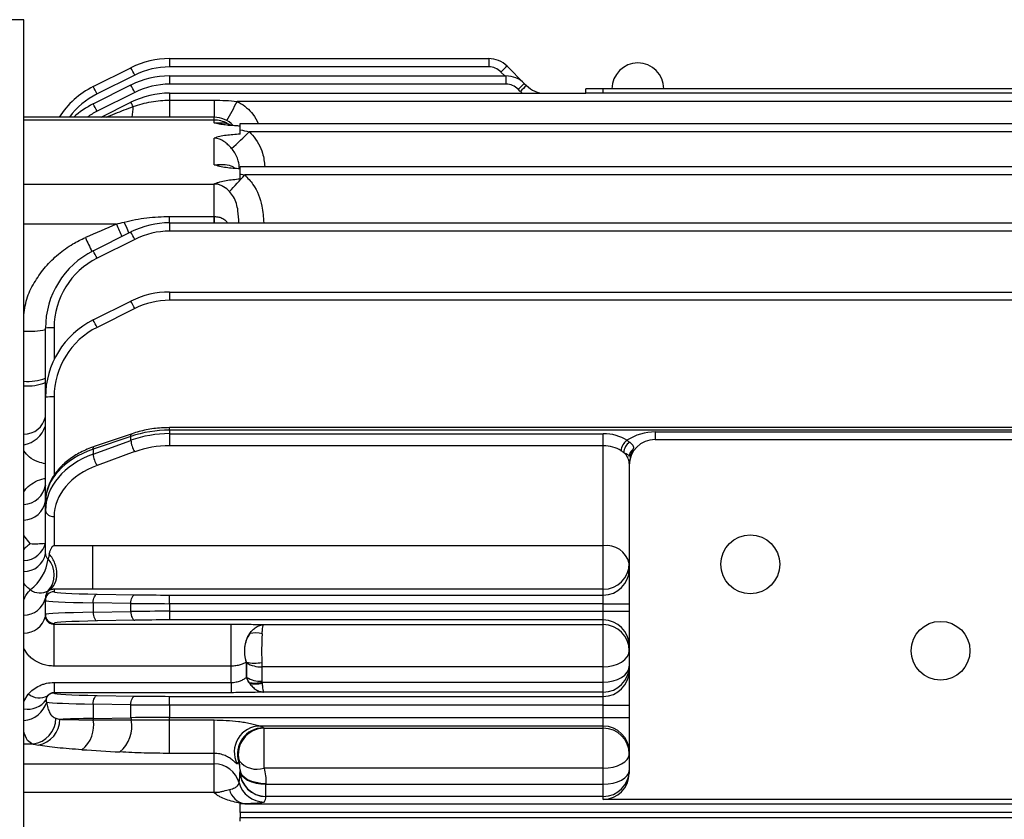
# Model space of a CAD drawing. Header units: millimetres. Extents: x -722 to 1902, y -809 to 1604.
# Tile 70 of 93: x 1326 to 1440, y 376 to 469. Entities that reach past the tile are written whole.
import ezdxf

# ---------------------------------------------------------------- set-up
doc = ezdxf.new("R2010")
doc.units = ezdxf.units.MM

msp = doc.modelspace()

# ---------------------------------------------------------------- linework, layer by layer
at = {"color": 7, "linetype": 'Continuous', "lineweight": 25}
for p, q in [((1326.91, 468.73), (1243.22, 468.73)), ((1326.91, 152.73), (1326.91, 468.73)), ((1343.77, 464.23), (1343.77, 463.27)), ((1343.77, 464.23), (1380.66, 464.23)), ((1380.66, 464.23), (1380.66, 463.27)), ((1334.93, 461), (1339.29, 463.18)), ((1339.74, 462.32), (1335.38, 460.14)), ((1380.66, 463.27), (1343.77, 463.27)), ((1382.53, 462.23), (1382.08, 462.68)), ((1382.78, 463.35), (1384.78, 461.35)), ((1334.93, 459), (1339.29, 461.18)), ((1343.77, 462.23), (1343.77, 461.27)), ((1343.77, 462.23), (1382.66, 462.23)), ((1382.66, 461.27), (1343.77, 461.27)), ((1382.66, 462.23), (1382.66, 461.27)), ((1384.78, 461.35), (1385.03, 461.11)), ((1339.74, 460.32), (1335.38, 458.14)), ((1343.77, 460.23), (1343.77, 459.43)), ((1343.77, 460.23), (1391.91, 460.23)), ((1384.32, 460.44), (1384.08, 460.68)), ((1391.91, 460.23), (1391.91, 460.73)), ((1393.91, 460.73), (1391.91, 460.73)), ((1393.91, 460.23), (1391.91, 460.23)), ((1393.91, 460.23), (1393.91, 460.73)), ((1449.91, 460.73), (1393.91, 460.73)), ((1449.91, 460.23), (1393.91, 460.23)), ((1335.84, 457.45), (1339.29, 459.18)), ((1343.77, 459.43), (1348.91, 459.43)), ((1343.77, 459.43), (1343.77, 457.45)), ((1348.91, 459.43), (1348.91, 457.45)), ((1467.54, 459.27), (1351.58, 459.27)), ((1348.91, 457.45), (1326.91, 457.45)), ((1348.91, 457.12), (1326.91, 457.12)), ((1348.91, 457.12), (1348.91, 457.45)), ((1348.91, 456.81), (1348.91, 457.12)), ((1351.91, 456.73), (1467.54, 456.73)), ((1351.91, 455.99), (1351.91, 456.73)), ((1467.54, 455.77), (1352.98, 455.77)), ((1348.91, 451.95), (1348.91, 455.03)), ((1351.91, 451.73), (1467.54, 451.73)), ((1351.91, 450.88), (1351.91, 451.73)), ((1326.91, 449.72), (1348.91, 449.72)), ((1348.91, 449.72), (1348.91, 449.74)), ((1348.91, 445.96), (1348.91, 449.72)), ((1467.54, 450.77), (1352.46, 450.77)), ((1343.77, 445.96), (1348.91, 445.96)), ((1343.77, 445.23), (1343.77, 445.96)), ((1343.77, 445.23), (1343.77, 444.27)), ((1343.77, 445.23), (1467.54, 445.23)), ((1348.91, 445.23), (1348.91, 445.96)), ((1348.92, 445.96), (1348.92, 445.23)), ((1337.61, 445.07), (1326.91, 445.07)), ((1334.93, 442), (1339.29, 444.18)), ((1467.54, 444.27), (1343.77, 444.27)), ((1339.74, 443.32), (1335.38, 441.14)), ((1343.77, 437.23), (1343.77, 436.27)), ((1343.77, 437.23), (1467.54, 437.23)), ((1334.93, 434), (1339.29, 436.18)), ((1467.54, 436.27), (1343.77, 436.27)), ((1339.74, 435.32), (1335.38, 433.14)), ((1329.41, 425.05), (1329.41, 433.05)), ((1330.41, 433.09), (1330.41, 429.41)), ((1329.41, 413.06), (1329.41, 425.05)), ((1330.41, 425.09), (1330.41, 416.01)), ((1690.04, 421.54), (1343.77, 421.54)), ((1343.77, 421.24), (1343.77, 421.54)), ((1339.29, 420.52), (1334.93, 419.04)), ((1339.42, 420.84), (1335.06, 419.35)), ((1339.29, 420.07), (1339.29, 420.52)), ((1343.77, 421.24), (1343.77, 420.84)), ((1690.04, 421.24), (1343.77, 421.24)), ((1343.77, 420.84), (1393.91, 420.84)), ((1343.77, 420.84), (1343.77, 419.45)), ((1393.91, 419.45), (1393.91, 420.84)), ((1399.91, 421.04), (1399.91, 420.16)), ((1399.91, 421.04), (1443.91, 421.04)), ((1399.91, 420.16), (1443.91, 420.16)), ((1334.93, 418.47), (1339.29, 420.07)), ((1334.93, 419.04), (1334.93, 418.47)), ((1393.91, 419.45), (1343.77, 419.45)), ((1393.91, 407.89), (1393.91, 419.45)), ((1339.74, 418.76), (1335.38, 417.16)), ((1396.91, 417.16), (1396.91, 401.17)), ((1329.41, 411.95), (1329.41, 412.92)), ((1329.41, 406.96), (1329.41, 411.95)), ((1330.41, 411.27), (1330.41, 407.89)), ((1327.66, 408.12), (1326.91, 409.08)), ((1330.41, 407.89), (1334.87, 407.89)), ((1334.87, 407.89), (1393.91, 407.89)), ((1393.91, 402.84), (1393.91, 407.89)), ((1330.41, 402.84), (1330.41, 402.56)), ((1334.87, 402.84), (1330.41, 402.84)), ((1393.91, 402.84), (1334.87, 402.84)), ((1335.38, 402.28), (1339.74, 402.21)), ((1343.77, 401.17), (1343.77, 402.17)), ((1343.77, 402.17), (1393.91, 402.17)), ((1393.91, 402.17), (1393.91, 402.84)), ((1393.91, 401.17), (1393.91, 402.17)), ((1329.41, 401.56), (1329.41, 401.83)), ((1329.41, 399.9), (1329.41, 401.56)), ((1339.29, 401.21), (1334.93, 401.28)), ((1334.93, 401.28), (1334.93, 400.18)), ((1339.29, 400.26), (1339.29, 401.21)), ((1343.77, 401.17), (1343.77, 400.29)), ((1393.91, 401.17), (1343.77, 401.17)), ((1393.91, 401.17), (1396.91, 401.17)), ((1393.91, 400.29), (1393.91, 401.17)), ((1396.91, 401.17), (1396.91, 400.29)), ((1329.41, 399.7), (1329.41, 399.9)), ((1334.93, 400.18), (1339.29, 400.26)), ((1343.77, 400.29), (1343.77, 399.29)), ((1343.77, 400.29), (1393.91, 400.29)), ((1393.91, 399.29), (1393.91, 400.29)), ((1393.91, 400.29), (1396.91, 400.29)), ((1396.91, 400.29), (1396.91, 389.45)), ((1330.41, 398.9), (1330.41, 398.81)), ((1330.41, 398.81), (1350.87, 398.81)), ((1330.41, 393.95), (1330.41, 398.81)), ((1339.74, 399.26), (1335.38, 399.18)), ((1393.91, 399.29), (1343.77, 399.29)), ((1350.87, 393.95), (1350.87, 398.81)), ((1354.64, 398.75), (1393.91, 398.75)), ((1393.91, 398.75), (1393.91, 399.29)), ((1393.91, 393.87), (1393.91, 398.75)), ((1350.87, 393.95), (1330.41, 393.95)), ((1350.87, 392.06), (1350.87, 393.95)), ((1352.64, 394.41), (1352.64, 392.65)), ((1352.66, 394.41), (1352.64, 394.41)), ((1352.67, 392.65), (1352.67, 394.32)), ((1393.91, 393.87), (1354.44, 393.87)), ((1354.44, 393.87), (1354.44, 392.2)), ((1393.91, 392.1), (1393.91, 393.87)), ((1330.41, 392.06), (1330.41, 390.88)), ((1330.41, 392.06), (1350.87, 392.06)), ((1350.87, 392.06), (1350.87, 390.88)), ((1352.64, 392.65), (1352.67, 392.65)), ((1354.46, 392.1), (1393.91, 392.1)), ((1393.91, 390.95), (1393.91, 392.1)), ((1326.91, 389.84), (1327.43, 390.72)), ((1330.41, 390.88), (1330.41, 390.84)), ((1350.87, 390.88), (1330.41, 390.88)), ((1335.38, 390.56), (1339.74, 390.49)), ((1393.91, 390.95), (1354.64, 390.95)), ((1393.91, 390.45), (1393.91, 390.95)), ((1339.29, 389.49), (1334.93, 389.56)), ((1334.93, 389.56), (1334.93, 387.9)), ((1339.29, 387.98), (1339.29, 389.49)), ((1343.77, 389.45), (1343.77, 390.45)), ((1343.77, 390.45), (1393.91, 390.45)), ((1343.77, 389.45), (1343.77, 388.01)), ((1393.91, 389.45), (1343.77, 389.45)), ((1393.91, 389.45), (1393.91, 390.45)), ((1393.91, 389.45), (1396.91, 389.45)), ((1393.91, 388.01), (1393.91, 389.45)), ((1396.91, 389.45), (1396.91, 388.01)), ((1334.93, 387.9), (1339.29, 387.98)), ((1343.77, 387.72), (1343.77, 388.01)), ((1343.77, 388.01), (1393.91, 388.01)), ((1343.77, 383.86), (1343.77, 387.72)), ((1343.77, 387.72), (1348.91, 387.72)), ((1348.91, 383.86), (1348.91, 387.72)), ((1393.91, 387.01), (1393.91, 388.01)), ((1393.91, 388.01), (1396.91, 388.01)), ((1396.91, 388.01), (1396.91, 381.54)), ((1393.91, 387.01), (1354.24, 387.01)), ((1354.7, 386.77), (1393.91, 386.77)), ((1354.7, 382.15), (1354.7, 386.77)), ((1393.91, 386.77), (1393.91, 387.01)), ((1393.91, 382.15), (1393.91, 386.77)), ((1327.98, 384.94), (1326.91, 384.94)), ((1348.91, 383.86), (1343.77, 383.86)), ((1348.91, 382.65), (1348.91, 383.86)), ((1326.91, 382.65), (1348.91, 382.65)), ((1348.91, 379.35), (1348.91, 382.65)), ((1351.91, 381.96), (1351.91, 381.85)), ((1393.91, 382.15), (1354.7, 382.15)), ((1393.91, 380.31), (1393.91, 382.15)), ((1354.91, 380.39), (1354.91, 380.31)), ((1354.91, 378.88), (1354.91, 380.31)), ((1354.91, 380.31), (1393.91, 380.31)), ((1393.91, 378.88), (1393.91, 380.31)), ((1348.91, 379.35), (1326.91, 379.35)), ((1348.91, 379.3), (1348.91, 379.35)), ((1351.91, 377.02), (1351.91, 378.01)), ((1352.46, 378.02), (1681.35, 378.02)), ((1354.91, 378.88), (1354.91, 378.85)), ((1393.91, 378.88), (1354.91, 378.88)), ((1393.91, 378.54), (1393.91, 378.88)), ((1449.91, 378.54), (1393.91, 378.54)), ((1681.91, 377.02), (1351.91, 377.02)), ((1351.91, 377.02), (1351.91, 376.45)), ((1351.91, 376.45), (1681.91, 376.45)), ((1351.91, 376.01), (1351.91, 376.45))]:
    msp.add_line(p, q, dxfattribs=at)
at = {"color": 7, "linetype": 'Continuous', "lineweight": 25, "flags": 128}
for points in [[(1339.07, 444.07), (1338.84, 444.59), (1338.52, 445.32)], [(1339.29, 420.52), (1339.3, 420.65), (1339.33, 420.74), (1339.37, 420.81), (1339.42, 420.84)], [(1334.93, 419.04), (1334.94, 419.16), (1334.97, 419.26), (1335.01, 419.32), (1335.06, 419.35)], [(1334.93, 401.28), (1334.94, 401.47), (1334.97, 401.66), (1335.01, 401.83), (1335.07, 401.98), (1335.14, 402.1), (1335.21, 402.2), (1335.29, 402.26), (1335.38, 402.28)], [(1339.29, 401.21), (1339.3, 401.4), (1339.33, 401.58), (1339.37, 401.75), (1339.43, 401.9), (1339.5, 402.03), (1339.57, 402.12), (1339.66, 402.18), (1339.74, 402.21)], [(1334.93, 400.18), (1334.94, 399.99), (1334.97, 399.81), (1335.01, 399.64), (1335.07, 399.49), (1335.14, 399.36), (1335.21, 399.27), (1335.29, 399.21), (1335.38, 399.18)], [(1339.29, 400.26), (1339.3, 400.07), (1339.33, 399.88), (1339.37, 399.71), (1339.43, 399.56), (1339.5, 399.44), (1339.57, 399.34), (1339.66, 399.28), (1339.74, 399.26)], [(1393.91, 393.87), (1394.49, 393.9), (1395.05, 394.01), (1395.57, 394.18), (1396.03, 394.42), (1396.4, 394.7), (1396.68, 395.03), (1396.85, 395.38), (1396.91, 395.75)], [(1393.91, 392.1), (1394.49, 392.14), (1395.05, 392.24), (1395.57, 392.42), (1396.03, 392.64), (1396.4, 392.92), (1396.68, 393.24), (1396.85, 393.59), (1396.91, 393.95)], [(1334.93, 389.56), (1334.94, 389.75), (1334.97, 389.94), (1335.01, 390.11), (1335.07, 390.26), (1335.14, 390.38), (1335.21, 390.48), (1335.29, 390.54), (1335.38, 390.56)], [(1339.29, 389.49), (1339.3, 389.68), (1339.33, 389.86), (1339.37, 390.03), (1339.43, 390.18), (1339.5, 390.31), (1339.57, 390.4), (1339.66, 390.46), (1339.74, 390.49)], [(1393.91, 382.15), (1394.49, 382.18), (1395.05, 382.28), (1395.57, 382.42), (1396.03, 382.63), (1396.4, 382.87), (1396.68, 383.15), (1396.85, 383.45), (1396.91, 383.77)], [(1351.91, 381.96), (1351.96, 381.66), (1352.13, 381.36), (1352.41, 381.09), (1352.78, 380.85), (1353.24, 380.65), (1353.76, 380.51), (1354.32, 380.42), (1354.91, 380.39)], [(1351.91, 381.88), (1351.96, 381.57), (1352.13, 381.28), (1352.41, 381.01), (1352.78, 380.77), (1353.24, 380.57), (1353.76, 380.43), (1354.32, 380.34), (1354.91, 380.31)], [(1393.91, 380.31), (1394.49, 380.34), (1395.05, 380.43), (1395.57, 380.57), (1396.03, 380.77), (1396.4, 381.01), (1396.68, 381.28), (1396.85, 381.57), (1396.91, 381.88)]]:
    msp.add_lwpolyline(points, dxfattribs=at)
at = {"color": 7, "linetype": 'Continuous', "lineweight": 25}
for centre in [(1410.91, 405.73), (1432.91, 395.73)]:
    msp.add_circle(centre, 3.4, dxfattribs=at)
for centre, radius, start, end in [((1343.77, 454.23), 10, 90, 116.5651), ((1380.66, 461.23), 3, 45, 90), ((1397.91, 460.73), 3, 0, 180), ((1325.9, 455.66), 15.35, 25.6799, 29.2961), ((1343.77, 454.27), 9, 90, 116.5651), ((1380.66, 461.27), 2, 45, 90), ((1389.18, 455.91), 9.81, 130.7015, 136.3997), ((1343.77, 452.23), 10, 90, 116.5651), ((1325.9, 453.66), 15.35, 25.6799, 29.2961), ((1343.77, 452.27), 9, 90, 116.5651), ((1382.66, 459.23), 3, 45, 90), ((1382.66, 459.27), 2, 45, 90), ((1391.18, 453.91), 9.81, 130.7015, 136.3997), ((1391.43, 453.67), 9.81, 130.7015, 136.3997), ((1387.15, 463.23), 3, 225, 270), ((1339.41, 452.05), 10, 116.5651, 147.3328), ((1339.41, 452.09), 9, 116.5651, 143.4265), ((1321.54, 453.48), 15.35, 25.6799, 29.2961), ((1343.77, 450.23), 10, 90, 116.5651), ((1387.15, 463.27), 4, 225, 229.3519), ((1339.41, 450.05), 10, 116.5651, 132.2892), ((1321.54, 451.48), 15.35, 25.6799, 29.2961), ((1333.23, 455.64), 7.02, 25.7473, 30.2731), ((1263.97, 504.47), 98.58, 331.2494, 332.7087), ((1339.41, 450.09), 9, 116.5651, 125.1074), ((1331.98, 458.69), 7.57, 350.5959, 0.0014), ((1348.91, 454.45), 3, 43.0974, 90), ((1348.91, 453.98), 3.14, 61.1781, 90.0832), ((1317.46, 491.05), 50.06, 311.971, 315.1902), ((1348.91, 446.38), 3.34, 84.8594, 90.001), ((1301.33, 496.51), 68.6, 316.0023, 318.1817), ((1343.77, 435.23), 10, 90, 116.5651), ((1378.81, 462.73), 44.83, 203.2057, 205.1912), ((1325.9, 436.66), 15.35, 25.6799, 29.2961), ((1343.77, 435.27), 9, 90, 116.5651), ((1372.34, 460.32), 41.83, 203.6721, 206.1051), ((1339.41, 433.05), 10, 116.5651, 180), ((1321.54, 434.48), 15.35, 25.6799, 29.2961), ((1339.41, 433.09), 9, 116.5651, 180), ((1343.77, 427.23), 10, 90, 116.5651), ((1325.9, 428.66), 15.35, 25.6799, 29.2961), ((1343.77, 427.27), 9, 90, 116.5651), ((1339.41, 425.05), 10, 116.5651, 180), ((1321.54, 426.48), 15.35, 25.6799, 29.2961), ((1327.51, 442.05), 9.36, 266.3139, 281.694), ((1330.16, 425.9), 7.19, 88.0109, 95.9867), ((1339.41, 425.09), 9, 116.5651, 180), ((1327.36, 432.61), 5.73, 265.4835, 290.9272), ((1327.36, 432.1), 5.73, 265.4835, 290.9272), ((1330.16, 417.9), 7.19, 88.0109, 95.9867), ((1326.92, 423.32), 2.54, 269.7094, 348.3291), ((1326.31, 422.74), 3.25, 280.5735, 342.1823), ((1399.91, 415.04), 6, 90, 122.9213), ((1399.91, 417.16), 3, 90, 180), ((1342.05, 420.28), 2.77, 184.2521, 213.3273), ((1397.71, 418.67), 1.76, 127.2323, 173.5148), ((1397.62, 418.68), 1.33, 119.1008, 181.3997), ((1397.86, 418.2), 0.95, 123.1284, 179.628), ((1337.69, 418.68), 2.77, 184.2521, 213.3273), ((1395.23, 417.35), 1.68, 2.0366, 50.6), ((1326.81, 415.28), 2.62, 272.0268, 351.9317), ((1326.83, 413.45), 2.6, 271.606, 351.3323), ((1330.27, 412.15), 0.888, 192.7532, 278.6589), ((1326.88, 408.74), 2.57, 270.5306, 349.6955), ((1394.31, 405.25), 2.66, 12.7532, 98.6589), ((1326.89, 407.44), 2.56, 270.2374, 349.2202), ((1324.34, 407.08), 5.43, 307.9202, 352.2883), ((1327.63, 404.5), 2.79, 318.5581, 41.4419), ((1393.91, 405.84), 3, 269.9825, 359.9825), ((1393.91, 405.17), 3, 269.9825, 359.9825), ((1328.8, 404.27), 1.86, 232.9026, 299.6971), ((1330.4, 401.56), 1, 89.9825, 179.9825), ((1326.94, 402.38), 2.52, 269.1169, 347.2701), ((1326.96, 400.29), 2.51, 268.6642, 346.4139), ((1330.4, 399.9), 1, 180.0175, 270.0175), ((1393.91, 396.29), 3, 0.0175, 90.0175), ((1393.91, 395.75), 3, 0.0175, 90.0175), ((1356.09, 395.68), 3.68, 146.3736, 200.1399), ((1353.7, 394.87), 2.92, 74.762, 103.3157), ((1353.61, 398.24), 3.94, 256.0798, 281.9978), ((1354.38, 397.24), 3.38, 239.7532, 271.1106), ((1393.91, 393.95), 3, 269.9825, 359.9825), ((1393.91, 393.45), 3, 269.9825, 359.9825), ((1355.63, 393.84), 3.22, 201.6468, 215.2264), ((1354.37, 395.63), 3.43, 240.3022, 271.1216), ((1353.65, 395.01), 3.02, 256.3903, 285.5824), ((1353.68, 394.78), 2.89, 256.2823, 285.6904), ((1328.7, 392.25), 1.98, 230.1717, 299.0012), ((1330.41, 389.84), 1, 89.9964, 138.0739), ((1327.35, 391.6), 2.64, 260.3165, 324.0714), ((1326.64, 390.69), 3.05, 274.9441, 342.871), ((1327.58, 387.95), 3.03, 277.4744, 359.4538), ((1328.06, 387.79), 3.01, 279.8273, 0.1647), ((1331.38, 387.12), 3.62, 308.3988, 9.9446), ((1337.15, 387.93), 2.22, 180.7926, 184.9726), ((1335.57, 386.95), 3.82, 309.8707, 11.8237), ((1341.49, 388.01), 2.19, 180.7714, 187.2121), ((1354.25, 384.01), 3.01, 90.2765, 206.8629), ((1354.61, 383.81), 3, 90.137, 197.8879), ((1354.71, 383.76), 3, 90.2425, 194.58), ((1393.91, 384.01), 3, 0.0175, 90.0175), ((1393.91, 383.77), 3, 0.0175, 90.0175), ((1348.91, 379.65), 3, 15.4118, 90.1404), ((1348.95, 381.96), 2.96, 0.0027, 18.2781), ((1353.85, 384.64), 2.62, 218.4207, 288.7067), ((1354.9, 381.88), 3, 180.0175, 270.0175), ((1354.9, 381.85), 3, 180.0175, 270.0175), ((1393.91, 381.88), 3, 269.9825, 359.9825), ((1354.7, 381.23), 3, 195.0889, 269.9499), ((1348.91, 372.59), 6.75, 87.4594, 90.002), ((1352.82, 380.18), 2.19, 193.149, 260.5984)]:
    msp.add_arc(centre, radius, start, end, dxfattribs=at)
for centre, major_axis, ratio, start_param, end_param in [((1307.69, 426.89), (51.23, 25.13), 0.069675, 0.913386, 0.996986), ((1343.77, 414.41), (10, 0), 0.683495, 1.570796, 2.034444), ((1343.77, 413.55), (10, 0), 0.72933, 1.570796, 2.034444), ((1393.91, 418.01), (4, 0), 0.707538, 0.816507, 1.570796), ((1339.41, 412.92), (10, 0), 0.683495, 2.034444, 3.141593), ((1343.77, 412.86), (9, 0), 0.731799, 1.570796, 2.034444), ((1393.91, 417.3), (3, 0), 0.716051, 0.816507, 1.570796), ((1339.41, 411.95), (10, 0), 0.72933, 2.034444, 3.141593), ((1339.41, 411.27), (9, 0), 0.731799, 2.034444, 3.141593), ((1330.41, 402.15), (0, 5.74), 0.1743, 0.588042, 0.750228), ((1330.41, 402.15), (1, 0), 0.693071, 2.158838, 2.321025), ((1339.41, 402.56), (9, 0), 0.034921, 3.141593, 4.248741), ((1343.77, 402.49), (9, 0), 0.034921, 4.248741, 4.712389), ((1339.41, 401.56), (10, 0), 0.031429, 3.141593, 4.248741), ((1343.77, 401.49), (10, 0), 0.031429, 4.248741, 4.712389), ((1339.41, 399.9), (10, 0), 0.031429, 2.034444, 3.141593), ((1343.77, 399.98), (10, 0), 0.031429, 1.570796, 2.034444), ((1339.41, 398.9), (9, 0), 0.034921, 2.034444, 3.141593), ((1343.77, 398.98), (9, 0), 0.034921, 1.570796, 2.034444), ((1339.41, 390.84), (9, 0), 0.034921, 3.141593, 4.248741), ((1339.41, 389.84), (10, 0), 0.031429, 3.313647, 4.248741), ((1343.77, 389.77), (10, 0), 0.031429, 4.248741, 4.712389), ((1343.77, 390.77), (9, 0), 0.034921, 4.248741, 4.712389), ((1339.41, 388.68), (10, 0), 0.15962, 3.638125, 3.727949), ((1339.41, 387.62), (10, 0), 0.031429, 2.034444, 2.555236), ((1332.69, 387.86), (51.05, -0.1), 0.002158, 4.756567, 4.842519), ((1343.77, 387.7), (10, 0), 0.031429, 1.570796, 2.034444), ((1348.91, 386.4), (6, 0), 0.223093, 0.316721, 0.476129), ((1339.41, 385.7), (13, 0), 0.122785, 3.638125, 3.727949), ((1332.69, 384.88), (51.26, -3.07), 0.010562, 4.7313, 4.817252), ((1348.91, 383.4), (3, 0), 0.546359, 5.807056, 5.966464), ((1348.91, 381.85), (0, 5.38), 0.5576, 4.448168, 4.712389), ((1393.91, 381.54), (0, 3), 0.999391, 3.141593, 4.712389), ((1348.91, 378.85), (6, 0), 0.400427, 6.018964, 6.283185)]:
    msp.add_ellipse(centre, major_axis=major_axis, ratio=ratio, start_param=start_param, end_param=end_param, dxfattribs=at)
for points, knots in [([(1339.55, 458.69), (1340.23, 458.93), (1340.92, 459.11), (1342.34, 459.36), (1343.05, 459.43), (1343.77, 459.43)], [0, 0, 0, 0, 0.5, 0.5, 1, 1, 1, 1]), ([(1348.91, 459.43), (1349.35, 459.43), (1349.8, 459.41), (1350.69, 459.36), (1351.14, 459.33), (1351.58, 459.27)], [0, 0, 0, 0, 0.5, 0.5, 1, 1, 1, 1]), ([(1351.58, 459.27), (1351.66, 459.22), (1352.34, 458.86), (1353.32, 458.09), (1353.83, 457.1), (1354.01, 456.73)], [0, 0, 0, 0, 0.075197, 0.653105, 1, 1, 1, 1]), ([(1336.42, 457.45), (1337.12, 457.74), (1338.16, 458.16), (1339.21, 458.56), (1339.55, 458.69)], [0, 0, 0, 0, 0.673054, 1, 1, 1, 1]), ([(1351.66, 456.44), (1351.16, 456.46), (1350.67, 456.49), (1349.96, 456.58), (1349.72, 456.61), (1349.4, 456.68), (1349.29, 456.7), (1349.09, 456.75), (1348.99, 456.78), (1348.91, 456.81)], [0, 0, 0, 0, 0.5, 0.5, 0.75, 0.75, 0.875, 0.875, 1, 1, 1, 1]), ([(1348.91, 456.81), (1349.06, 456.81), (1349.22, 456.81), (1349.5, 456.81), (1349.63, 456.81), (1350, 456.8), (1350.22, 456.78), (1350.42, 456.73)], [0, 0, 0, 0, 0.25, 0.25, 0.5, 0.5, 1, 1, 1, 1]), ([(1350.42, 456.73), (1350.53, 456.69), (1350.68, 456.65), (1350.81, 456.54), (1350.85, 456.5)], [0, 0, 0, 0, 0.682144, 1, 1, 1, 1]), ([(1351.91, 455.49), (1351.36, 455.46), (1350.82, 455.41), (1350.05, 455.31), (1349.8, 455.26), (1349.44, 455.19), (1349.33, 455.16), (1349.11, 455.1), (1349, 455.06), (1348.91, 455.03)], [0, 0, 0, 0, 0.5, 0.5, 0.75, 0.75, 0.875, 0.875, 1, 1, 1, 1]), ([(1352.98, 455.77), (1353.1, 455.64), (1353.77, 454.92), (1354.57, 453.58), (1354.72, 452.26), (1354.77, 451.73)], [0, 0, 0, 0, 0.120543, 0.649989, 1, 1, 1, 1]), ([(1350.94, 453.83), (1350.8, 453.99), (1350.66, 454.13), (1350.37, 454.4), (1350.22, 454.52), (1349.89, 454.74), (1349.72, 454.84), (1349.43, 454.95), (1349.33, 454.98), (1349.12, 455.02), (1349.02, 455.03), (1348.91, 455.03)], [0, 0, 0, 0, 0.25, 0.25, 0.5, 0.5, 0.75, 0.75, 0.875, 0.875, 1, 1, 1, 1]), ([(1351.84, 451.48), (1351.81, 451.79), (1351.75, 452.54), (1351.35, 453.33), (1351, 453.75), (1350.94, 453.83)], [0, 0, 0, 0, 0.367081, 0.886549, 1, 1, 1, 1]), ([(1348.91, 451.95), (1349.04, 451.96), (1349.44, 451.96), (1350.12, 452.01), (1350.71, 451.93), (1351.14, 451.71), (1351.28, 451.57), (1351.31, 451.53)], [0, 0, 0, 0, 0.11973, 0.360977, 0.766328, 0.942518, 1, 1, 1, 1]), ([(1351.91, 451.48), (1351.36, 451.5), (1350.83, 451.55), (1350.06, 451.65), (1349.8, 451.7), (1349.44, 451.78), (1349.33, 451.81), (1349.11, 451.88), (1349, 451.92), (1348.91, 451.95)], [0, 0, 0, 0, 0.5, 0.5, 0.75, 0.75, 0.875, 0.875, 1, 1, 1, 1]), ([(1348.91, 449.74), (1348.91, 449.74), (1348.92, 449.75), (1348.94, 449.75), (1348.94, 449.75), (1348.96, 449.76), (1348.98, 449.77), (1349.01, 449.78), (1349.04, 449.79), (1349.12, 449.82), (1349.17, 449.84), (1349.34, 449.9), (1349.45, 449.93), (1349.81, 450.03), (1350.05, 450.08), (1350.56, 450.17), (1350.83, 450.21), (1351.36, 450.27), (1351.63, 450.3), (1351.91, 450.32)], [0, 0, 0, 0, 0.007812, 0.007812, 0.015625, 0.015625, 0.03125, 0.03125, 0.0625, 0.0625, 0.125, 0.125, 0.25, 0.25, 0.5, 0.5, 0.75, 0.75, 1, 1, 1, 1]), ([(1348.91, 449.74), (1348.96, 449.74), (1349.01, 449.74), (1349.11, 449.73), (1349.16, 449.72), (1349.2, 449.71)], [0, 0, 0, 0, 0.5, 0.5, 1, 1, 1, 1]), ([(1352.46, 450.77), (1352.79, 450.42), (1353.75, 449.4), (1354.5, 447.42), (1354.6, 445.88), (1354.65, 445.23)], [0, 0, 0, 0, 0.236981, 0.682593, 1, 1, 1, 1]), ([(1350.68, 448.86), (1350.48, 449.07), (1350.26, 449.25), (1349.89, 449.47), (1349.76, 449.54), (1349.49, 449.64), (1349.35, 449.68), (1349.2, 449.71)], [0, 0, 0, 0, 0.5, 0.5, 0.75, 0.75, 1, 1, 1, 1]), ([(1351.77, 445.23), (1351.75, 445.7), (1351.71, 446.73), (1351.38, 448.01), (1350.85, 448.65), (1350.68, 448.86)], [0, 0, 0, 0, 0.358949, 0.797292, 1, 1, 1, 1]), ([(1338.52, 445.32), (1339.38, 445.55), (1340.25, 445.71), (1342, 445.91), (1342.88, 445.96), (1343.77, 445.96)], [0, 0, 0, 0, 0.5, 0.5, 1, 1, 1, 1]), ([(1348.92, 445.96), (1349.11, 445.95), (1349.45, 445.93), (1349.93, 445.74), (1350.28, 445.51), (1350.41, 445.3), (1350.44, 445.23)], [0, 0, 0, 0, 0.30363, 0.576926, 0.873703, 1, 1, 1, 1]), ([(1326.91, 434.6), (1327.01, 435.3), (1327.21, 436.68), (1328.21, 438.52), (1329.39, 440.19), (1330.87, 441.64), (1332.43, 442.76), (1333.54, 443.29), (1334.03, 443.53)], [0, 0, 0, 0, 0.176709, 0.347941, 0.519189, 0.692178, 0.865194, 1, 1, 1, 1]), ([(1343.77, 421.54), (1343.45, 421.53), (1342.54, 421.51), (1341.05, 421.32), (1339.96, 421), (1339.42, 420.84)], [0, 0, 0, 0, 0.211403, 0.608075, 1, 1, 1, 1]), ([(1335.06, 419.35), (1334.77, 419.25), (1333.96, 418.95), (1332.73, 418.3), (1331.48, 417.36), (1330.49, 416.26), (1329.79, 415.04), (1329.45, 413.91), (1329.42, 413.2), (1329.41, 412.92)], [0, 0, 0, 0, 0.087192, 0.250872, 0.415189, 0.579179, 0.74156, 0.900968, 1, 1, 1, 1]), ([(1397.34, 419), (1397.19, 418.66), (1397.08, 418.35), (1396.94, 417.75), (1396.91, 417.45), (1396.91, 417.16)], [0, 0, 0, 0, 0.5, 0.5, 1, 1, 1, 1]), ([(1396.98, 419.84), (1397.08, 419.76), (1397.17, 419.68), (1397.3, 419.53), (1397.34, 419.46), (1397.42, 419.26), (1397.4, 419.14), (1397.34, 419)], [0, 0, 0, 0, 0.25, 0.25, 0.5, 0.5, 1, 1, 1, 1]), ([(1329.41, 417.35), (1329.12, 417.42), (1328.4, 417.58), (1327.48, 418.11), (1327.1, 418.61), (1326.91, 418.85)], [0, 0, 0, 0, 0.2511553, 0.6246371, 1, 1, 1, 1]), ([(1396.91, 418.21), (1396.91, 418.24), (1396.89, 418.27), (1396.84, 418.33), (1396.8, 418.35), (1396.7, 418.41), (1396.64, 418.45), (1396.48, 418.53), (1396.39, 418.58), (1396.29, 418.64)], [0, 0, 0, 0, 0.25, 0.25, 0.5, 0.5, 0.75, 0.75, 1, 1, 1, 1]), ([(1326.91, 414.12), (1327.06, 414.34), (1327.39, 414.79), (1328.23, 415.3), (1328.94, 415.61), (1329.36, 415.65), (1329.41, 415.65)], [0, 0, 0, 0, 0.309865, 0.645862, 0.962507, 1, 1, 1, 1]), ([(1329.4, 414.89), (1329.4, 414.87), (1329.4, 414.84), (1329.39, 414.81), (1329.38, 414.8)], [0, 0, 0, 0, 0.389921, 1, 1, 1, 1]), ([(1326.91, 407.38), (1327.02, 407.55), (1327.21, 407.82), (1327.53, 408.03), (1327.66, 408.12)], [0, 0, 0, 0, 0.583043, 1, 1, 1, 1]), ([(1327.66, 408.12), (1327.66, 408.12), (1328.24, 408.09), (1328.81, 408.12), (1329.37, 408.16)], [0, 0, 0, 0, 0.00631, 1, 1, 1, 1]), ([(1329.39, 408.26), (1329.38, 408.11), (1329.35, 407.85), (1329.21, 407.73), (1329.24, 407.75), (1329.24, 407.75)], [0, 0, 0, 0, 0.592356, 0.989089, 1, 1, 1, 1]), ([(1329.85, 406.92), (1329.87, 406.99), (1329.9, 407.11), (1329.96, 407.28), (1330.01, 407.42), (1330.07, 407.55), (1330.12, 407.65), (1330.16, 407.72), (1330.2, 407.77), (1330.24, 407.82), (1330.29, 407.85), (1330.34, 407.88), (1330.39, 407.89), (1330.41, 407.89)], [0, 0, 0, 0, 0.192911, 0.351355, 0.484619, 0.604731, 0.719742, 0.77654, 0.827638, 0.880632, 0.923426, 0.964897, 1, 1, 1, 1]), ([(1334.87, 402.84), (1334.87, 402.85), (1334.87, 402.86), (1334.87, 402.92), (1334.87, 402.95), (1334.87, 403.04), (1334.87, 403.1), (1334.87, 403.21), (1334.87, 403.26), (1334.87, 403.34), (1334.87, 403.36), (1334.87, 403.54), (1334.87, 403.74), (1334.87, 404.18), (1334.87, 404.43), (1334.87, 404.96), (1334.87, 405.24), (1334.87, 405.66), (1334.87, 405.81), (1334.87, 406.06), (1334.87, 406.16), (1334.87, 406.31), (1334.87, 406.34), (1334.87, 406.52), (1334.87, 406.66), (1334.87, 406.93), (1334.87, 407.06), (1334.87, 407.31), (1334.87, 407.44), (1334.87, 407.67), (1334.87, 407.78), (1334.87, 407.89)], [0, 0, 0, 0, 0.0625, 0.0625, 0.125, 0.125, 0.1875, 0.1875, 0.234375, 0.234375, 0.25, 0.25, 0.375, 0.375, 0.5, 0.5, 0.625, 0.625, 0.6875, 0.6875, 0.734375, 0.734375, 0.75, 0.75, 0.8125, 0.8125, 0.875, 0.875, 0.9375, 0.9375, 1, 1, 1, 1]), ([(1329.41, 406.96), (1329.41, 406.85), (1329.43, 406.74), (1329.54, 406.53), (1329.62, 406.43), (1329.72, 406.35)], [0, 0, 0, 0, 0.5, 0.5, 1, 1, 1, 1]), ([(1329.85, 402.73), (1330.13, 402.92), (1330.35, 403.19), (1330.65, 403.84), (1330.73, 404.22), (1330.73, 405.01), (1330.65, 405.43), (1330.35, 406.22), (1330.13, 406.6), (1329.85, 406.92)], [0, 0, 0, 0, 0.25, 0.25, 0.5, 0.5, 0.75, 0.75, 1, 1, 1, 1]), ([(1327.68, 402.79), (1327.54, 402.89), (1327.21, 403.11), (1327.02, 403.41), (1326.91, 403.57)], [0, 0, 0, 0, 0.4280174, 1, 1, 1, 1]), ([(1326.91, 401.63), (1327.06, 401.96), (1327.25, 402.37), (1327.6, 402.71), (1327.68, 402.79)], [0, 0, 0, 0, 0.781513, 1, 1, 1, 1]), ([(1329.72, 402.66), (1329.66, 402.59), (1329.61, 402.52), (1329.53, 402.39), (1329.5, 402.32), (1329.43, 402.11), (1329.41, 401.97), (1329.41, 401.83)], [0, 0, 0, 0, 0.25, 0.25, 0.5, 0.5, 1, 1, 1, 1]), ([(1330.41, 402.84), (1330.4, 402.84), (1330.38, 402.84), (1330.35, 402.84), (1330.32, 402.84), (1330.29, 402.84), (1330.24, 402.83), (1330.2, 402.83), (1330.16, 402.82), (1330.12, 402.81), (1330.07, 402.8), (1330.01, 402.79), (1329.96, 402.77), (1329.9, 402.75), (1329.87, 402.74), (1329.85, 402.73)], [0, 0, 0, 0, 0.017259, 0.035314, 0.054985, 0.076912, 0.119677, 0.172665, 0.223729, 0.280521, 0.395491, 0.515558, 0.648773, 0.807145, 1, 1, 1, 1]), ([(1329.41, 399.7), (1329.41, 399.62), (1329.42, 399.55), (1329.47, 399.38), (1329.51, 399.3), (1329.62, 399.14), (1329.7, 399.06), (1329.87, 398.95), (1329.94, 398.91), (1330.08, 398.86), (1330.13, 398.84), (1330.26, 398.82), (1330.33, 398.81), (1330.41, 398.81)], [0, 0, 0, 0, 0.25, 0.25, 0.5, 0.5, 0.75, 0.75, 0.875, 0.875, 0.9375, 0.9375, 1, 1, 1, 1]), ([(1350.87, 398.81), (1351.05, 398.81), (1351.23, 398.81), (1351.6, 398.81), (1351.78, 398.81), (1352.31, 398.8), (1352.64, 398.8), (1353.28, 398.79), (1353.59, 398.78), (1354.15, 398.76), (1354.41, 398.76), (1354.64, 398.75)], [0, 0, 0, 0, 0.125, 0.125, 0.25, 0.25, 0.5, 0.5, 0.75, 0.75, 1, 1, 1, 1]), ([(1353.03, 397.72), (1353.13, 397.87), (1353.25, 398.02), (1353.5, 398.27), (1353.63, 398.37), (1353.91, 398.55), (1354.06, 398.62), (1354.35, 398.71), (1354.5, 398.74), (1354.64, 398.75)], [0, 0, 0, 0, 0.25, 0.25, 0.5, 0.5, 0.75, 0.75, 1, 1, 1, 1]), ([(1354.47, 397.69), (1354.48, 397.85), (1354.49, 398), (1354.52, 398.25), (1354.53, 398.36), (1354.58, 398.63), (1354.61, 398.73), (1354.64, 398.75)], [0, 0, 0, 0, 0.25, 0.25, 0.5, 0.5, 1, 1, 1, 1]), ([(1352.66, 394.41), (1352.57, 394.68), (1352.51, 394.95), (1352.45, 395.54), (1352.45, 395.83), (1352.51, 396.42), (1352.58, 396.7), (1352.76, 397.24), (1352.88, 397.49), (1353.03, 397.72)], [0, 0, 0, 0, 0.25, 0.25, 0.5, 0.5, 0.75, 0.75, 1, 1, 1, 1]), ([(1354.47, 397.69), (1354.45, 397.47), (1354.44, 397.21), (1354.42, 396.67), (1354.41, 396.39), (1354.41, 395.8), (1354.41, 395.51), (1354.41, 394.92), (1354.42, 394.64), (1354.43, 394.38)], [0, 0, 0, 0, 0.25, 0.25, 0.5, 0.5, 0.75, 0.75, 1, 1, 1, 1]), ([(1330.41, 393.95), (1330.2, 393.96), (1329.54, 393.99), (1328.48, 394.35), (1327.46, 395.07), (1327.09, 395.7), (1326.91, 396)], [0, 0, 0, 0, 0.131657, 0.428108, 0.720582, 1, 1, 1, 1]), ([(1352.64, 394.41), (1352.55, 394.35), (1352.44, 394.3), (1352.21, 394.19), (1352.08, 394.14), (1351.79, 394.06), (1351.62, 394.02), (1351.26, 393.97), (1351.07, 393.95), (1350.87, 393.95)], [0, 0, 0, 0, 0.25, 0.25, 0.5, 0.5, 0.75, 0.75, 1, 1, 1, 1]), ([(1327.43, 390.72), (1327.6, 390.92), (1327.79, 391.1), (1328.22, 391.42), (1328.46, 391.56), (1328.84, 391.74), (1328.98, 391.8), (1329.25, 391.89), (1329.39, 391.93), (1329.82, 392.03), (1330.11, 392.06), (1330.41, 392.06)], [0, 0, 0, 0, 0.25, 0.25, 0.5, 0.5, 0.625, 0.625, 0.75, 0.75, 1, 1, 1, 1]), ([(1350.87, 392.06), (1350.97, 392.06), (1351.07, 392.06), (1351.27, 392.08), (1351.37, 392.1), (1351.64, 392.15), (1351.81, 392.2), (1352.09, 392.31), (1352.22, 392.37), (1352.45, 392.51), (1352.55, 392.58), (1352.64, 392.65)], [0, 0, 0, 0, 0.125, 0.125, 0.25, 0.25, 0.5, 0.5, 0.75, 0.75, 1, 1, 1, 1]), ([(1353, 391.98), (1353.11, 391.82), (1353.23, 391.68), (1353.48, 391.43), (1353.61, 391.32), (1353.9, 391.14), (1354.05, 391.08), (1354.34, 390.98), (1354.49, 390.95), (1354.64, 390.95)], [0, 0, 0, 0, 0.25, 0.25, 0.5, 0.5, 0.75, 0.75, 1, 1, 1, 1]), ([(1354.47, 392), (1354.48, 391.84), (1354.49, 391.7), (1354.52, 391.45), (1354.53, 391.34), (1354.58, 391.07), (1354.61, 390.96), (1354.64, 390.95)], [0, 0, 0, 0, 0.25, 0.25, 0.5, 0.5, 1, 1, 1, 1]), ([(1330.41, 390.88), (1330.34, 390.88), (1330.29, 390.87), (1330.18, 390.85), (1330.14, 390.84), (1330.02, 390.8), (1329.96, 390.76), (1329.8, 390.66), (1329.72, 390.59), (1329.66, 390.51)], [0, 0, 0, 0, 0.125, 0.125, 0.25, 0.25, 0.5, 0.5, 1, 1, 1, 1]), ([(1354.64, 390.95), (1354.41, 390.94), (1354.16, 390.93), (1353.6, 390.91), (1353.3, 390.91), (1352.65, 390.89), (1352.31, 390.89), (1351.6, 390.88), (1351.24, 390.88), (1350.87, 390.88)], [0, 0, 0, 0, 0.25, 0.25, 0.5, 0.5, 0.75, 0.75, 1, 1, 1, 1]), ([(1329.55, 389.79), (1329.59, 389.54), (1329.63, 389.31), (1329.75, 388.89), (1329.82, 388.7), (1329.99, 388.38), (1330.09, 388.25), (1330.33, 388.04), (1330.46, 387.96), (1330.61, 387.92)], [0, 0, 0, 0, 0.25, 0.25, 0.5, 0.5, 0.75, 0.75, 1, 1, 1, 1]), ([(1331.08, 387.8), (1331.32, 387.79), (1331.58, 387.78), (1332.15, 387.77), (1332.46, 387.77), (1333.44, 387.75), (1334.16, 387.75), (1334.94, 387.74)], [0, 0, 0, 0, 0.25, 0.25, 0.5, 0.5, 1, 1, 1, 1]), ([(1339.31, 387.73), (1339.66, 387.73), (1340.01, 387.73), (1340.74, 387.72), (1341.11, 387.72), (1342.23, 387.72), (1342.99, 387.72), (1343.77, 387.72)], [0, 0, 0, 0, 0.25, 0.25, 0.5, 0.5, 1, 1, 1, 1]), ([(1348.91, 387.72), (1349.38, 387.72), (1349.85, 387.7), (1350.79, 387.65), (1351.26, 387.61), (1351.96, 387.52), (1352.19, 387.49), (1352.65, 387.41), (1352.88, 387.37), (1353.22, 387.29), (1353.33, 387.26), (1353.55, 387.21), (1353.65, 387.18), (1353.86, 387.12), (1353.96, 387.09), (1354.13, 387.04), (1354.2, 387.02), (1354.24, 387.01)], [0, 0, 0, 0, 0.25, 0.25, 0.5, 0.5, 0.625, 0.625, 0.75, 0.75, 0.8125, 0.8125, 0.875, 0.875, 0.9375, 0.9375, 1, 1, 1, 1]), ([(1327.98, 384.94), (1327.75, 385.04), (1327.26, 385.26), (1327.03, 386.02), (1326.91, 386.43)], [0, 0, 0, 0, 0.469832, 1, 1, 1, 1]), ([(1333.62, 384.28), (1332.6, 384.34), (1331.66, 384.42), (1330.38, 384.55), (1329.98, 384.6), (1329.23, 384.7), (1328.89, 384.76), (1328.58, 384.82)], [0, 0, 0, 0, 0.5, 0.5, 0.75, 0.75, 1, 1, 1, 1]), ([(1343.77, 383.86), (1342.77, 383.86), (1341.79, 383.87), (1340.35, 383.91), (1339.87, 383.93), (1338.93, 383.97), (1338.47, 383.99), (1338.02, 384.02)], [0, 0, 0, 0, 0.5, 0.5, 0.75, 0.75, 1, 1, 1, 1]), ([(1351.57, 382.65), (1351.56, 382.64), (1351.55, 382.64), (1351.51, 382.66), (1351.48, 382.68), (1351.41, 382.74), (1351.36, 382.79), (1351.24, 382.9), (1351.17, 382.97), (1350.97, 383.13), (1350.84, 383.23), (1350.55, 383.42), (1350.37, 383.51), (1349.99, 383.68), (1349.78, 383.74), (1349.35, 383.84), (1349.13, 383.86), (1348.91, 383.86)], [0, 0, 0, 0, 0.125, 0.125, 0.25, 0.25, 0.375, 0.375, 0.5, 0.5, 0.625, 0.625, 0.75, 0.75, 0.875, 0.875, 1, 1, 1, 1]), ([(1350.68, 379.68), (1350.93, 379.73), (1351.14, 379.8), (1351.44, 379.94), (1351.54, 380.02), (1351.68, 380.18), (1351.73, 380.25), (1351.78, 380.37), (1351.8, 380.42), (1351.8, 380.45)], [0, 0, 0, 0, 0.25, 0.25, 0.5, 0.5, 0.75, 0.75, 1, 1, 1, 1]), ([(1348.91, 379.3), (1348.96, 379.3), (1349.01, 379.3), (1349.11, 379.31), (1349.16, 379.33), (1349.2, 379.34)], [0, 0, 0, 0, 0.5, 0.5, 1, 1, 1, 1]), ([(1351.91, 378.11), (1351.36, 378.2), (1350.83, 378.33), (1350.06, 378.61), (1349.81, 378.72), (1349.45, 378.91), (1349.34, 378.98), (1349.17, 379.1), (1349.12, 379.14), (1349.04, 379.2), (1349.01, 379.22), (1348.98, 379.25), (1348.96, 379.26), (1348.94, 379.28), (1348.94, 379.28), (1348.92, 379.29), (1348.91, 379.3), (1348.91, 379.3)], [0, 0, 0, 0, 0.5, 0.5, 0.75, 0.75, 0.875, 0.875, 0.9375, 0.9375, 0.96875, 0.96875, 0.984375, 0.984375, 0.992187, 0.992187, 1, 1, 1, 1]), ([(1349.2, 379.34), (1349.35, 379.35), (1349.49, 379.38), (1349.76, 379.44), (1349.89, 379.47), (1350.26, 379.57), (1350.48, 379.64), (1350.68, 379.68)], [0, 0, 0, 0, 0.25, 0.25, 0.5, 0.5, 1, 1, 1, 1]), ([(1354.7, 378.23), (1354.68, 378.21), (1354.65, 378.19), (1354.49, 378.15), (1354.38, 378.13), (1354.03, 378.09), (1353.8, 378.08), (1353.37, 378.05), (1353.21, 378.04), (1352.85, 378.03), (1352.66, 378.02), (1352.46, 378.02)], [0, 0, 0, 0, 0.25, 0.25, 0.5, 0.5, 0.75, 0.75, 0.875, 0.875, 1, 1, 1, 1])]:
    msp.add_open_spline(points, degree=3, knots=knots, dxfattribs=at)
for points in [[(1351.91, 456.43), (1351.82, 456.43), (1351.74, 456.43), (1351.66, 456.44)], [(1351.91, 455.49), (1351.91, 455.66), (1351.91, 455.82), (1351.91, 455.99)], [(1351.91, 455.99), (1352.27, 455.93), (1352.62, 455.86), (1352.98, 455.77)], [(1351.91, 450.32), (1351.91, 450.51), (1351.91, 450.69), (1351.91, 450.88)], [(1351.91, 450.88), (1352.09, 450.85), (1352.27, 450.81), (1352.46, 450.77)], [(1337.61, 445.07), (1337.91, 445.16), (1338.22, 445.24), (1338.52, 445.32)], [(1348.91, 445.96), (1348.91, 445.96), (1348.92, 445.96), (1348.92, 445.96)], [(1396.64, 420.07), (1396.77, 419.99), (1396.88, 419.92), (1396.98, 419.84)], [(1396.29, 418.64), (1396.19, 418.71), (1396.08, 418.79), (1395.96, 418.87)], [(1352.67, 394.32), (1352.67, 394.35), (1352.67, 394.38), (1352.66, 394.41)], [(1354.43, 394.38), (1354.44, 394.2), (1354.44, 394.03), (1354.44, 393.87)], [(1352.94, 392.08), (1352.83, 392.26), (1352.74, 392.45), (1352.67, 392.65)], [(1353, 391.98), (1352.98, 392.01), (1352.96, 392.04), (1352.94, 392.08)], [(1354.44, 392.2), (1354.44, 392.17), (1354.45, 392.14), (1354.46, 392.1)], [(1354.46, 392.1), (1354.46, 392.07), (1354.46, 392.04), (1354.47, 392)], [(1329.66, 390.51), (1329.54, 390.37), (1329.49, 390.21), (1329.49, 390.05)], [(1329.49, 390.05), (1329.49, 389.95), (1329.51, 389.86), (1329.55, 389.79)], [(1354.61, 386.82), (1354.63, 386.8), (1354.66, 386.78), (1354.7, 386.77)], [(1351.8, 383.01), (1351.78, 382.95), (1351.77, 382.91), (1351.76, 382.89)], [(1351.91, 381.96), (1351.91, 382.32), (1351.86, 382.66), (1351.8, 383.01)], [(1354.7, 382.15), (1354.83, 381.57), (1354.91, 380.99), (1354.91, 380.39)], [(1351.91, 378.01), (1351.91, 378.03), (1351.91, 378.07), (1351.91, 378.11)], [(1352.46, 378.02), (1352.27, 378.01), (1352.09, 378.01), (1351.91, 378.01)]]:
    msp.add_open_spline(points, degree=3, dxfattribs=at)

doc.saveas('drawing.dxf')
